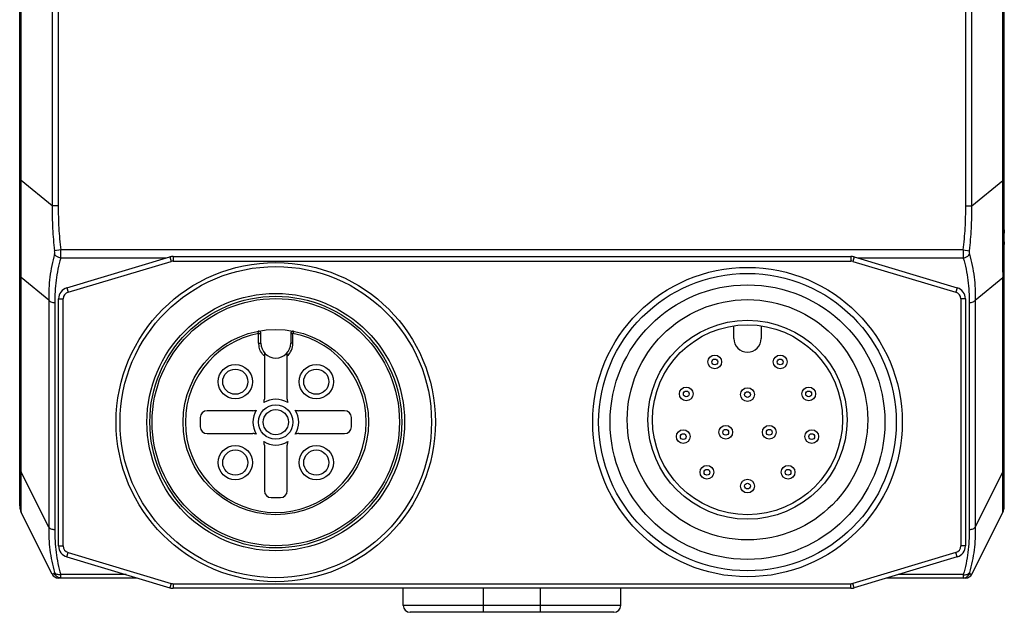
# Model space of a CAD drawing. Header units: millimetres. Extents: x -330 to 72, y 157 to 679.
# Tile 32 of 38: x -132 to -89, y 459 to 485. Entities that reach past the tile are written whole.
import ezdxf

# ---------------------------------------------------------------- set-up
doc = ezdxf.new("R2010")
doc.units = ezdxf.units.MM
doc.header["$LTSCALE"] = 23.1
doc.layers.add('09_ALL_ROUNDS', color=7, linetype='CONTINUOUS')
doc.layers.add('20_ALL_FEATURES', color=7, linetype='CONTINUOUS')

msp = doc.modelspace()

# ---------------------------------------------------------------- linework, layer by layer
at = {"layer": '09_ALL_ROUNDS'}
for p, q in [((-130.57098, 517.69141), (-130.57098, 477.11832)), ((-90.4051, 477.11832), (-90.4051, 517.69141)), ((-131.98806, 464.0102), (-131.98806, 514.70312)), ((-88.98801, 464.01021), (-88.98801, 514.70312)), ((-131.91913, 478.23517), (-131.91912, 509.92289)), ((-130.30265, 509.85724), (-130.30265, 477.11832)), ((-90.67342, 477.11832), (-90.67342, 509.85724)), ((-89.05694, 478.23517), (-89.05695, 509.92289)), ((-131.98806, 478.23517), (-131.91913, 478.23517)), ((-130.57098, 477.11832), (-131.91913, 478.23517)), ((-90.4051, 477.11832), (-89.05694, 478.23517)), ((-89.05694, 478.23517), (-88.98801, 478.23517)), ((-130.30265, 477.11832), (-130.57098, 477.11832)), ((-90.67342, 477.11832), (-90.4051, 477.11832)), ((-130.18912, 475.19572), (-130.46125, 475.15865)), ((-90.78696, 475.19572), (-130.18912, 475.19572)), ((-90.78696, 475.19572), (-90.51483, 475.15865)), ((-125.57918, 474.84217), (-130.19475, 474.84217)), ((-90.78132, 474.84217), (-95.39316, 474.84217)), ((-130.72098, 472.99995), (-131.91913, 473.99253)), ((-131.91913, 465.47675), (-131.91913, 473.99253)), ((-90.2551, 472.99995), (-89.05694, 473.99253)), ((-89.05694, 465.47675), (-89.05694, 473.99253)), ((-130.72098, 472.99995), (-130.72098, 463.08044)), ((-130.45265, 472.88268), (-130.45265, 462.96317)), ((-90.52342, 472.88268), (-90.52342, 462.96317)), ((-90.2551, 472.99995), (-90.2551, 463.08044)), ((-130.72098, 463.08044), (-131.91913, 465.47675)), ((-90.2551, 463.08044), (-89.05694, 465.47675)), ((-131.92341, 463.96364), (-131.92346, 464.18598)), ((-89.05266, 463.9636), (-89.05223, 464.18633)), ((-131.98181, 463.92129), (-131.98102, 463.91576)), ((-131.98102, 463.91576), (-131.97216, 463.86816)), ((-131.91913, 463.71939), (-131.91891, 463.71896)), ((-130.57098, 461.02308), (-131.91913, 463.71939)), ((-90.4051, 461.02308), (-89.05694, 463.71939)), ((-89.05694, 463.71939), (-89.05716, 463.71896)), ((-127.34501, 461.00369), (-130.19475, 461.00369)), ((-90.78132, 461.00369), (-93.62734, 461.00369)), ((-126.85685, 460.85724), (-130.30265, 460.85724)), ((-90.67342, 460.85724), (-94.11549, 460.85724)), ((-111.73804, 459.35724), (-111.73804, 460.40805)), ((-109.23804, 459.35724), (-109.23804, 460.40805)), ((-105.73804, 459.65724), (-115.23804, 459.65724)), ((-106.03829, 459.35724), (-114.93778, 459.35724))]:
    msp.add_line(p, q, dxfattribs=at)
for points in [[(-131.97216, 463.86816), (-131.9597, 463.82104), (-131.94453, 463.77721)], [(-131.94366, 463.7747), (-131.92406, 463.72945), (-131.91924, 463.71959)], [(-89.05683, 463.7196), (-89.03523, 463.76758), (-89.01823, 463.81506), (-89.00498, 463.86347), (-88.99554, 463.91252), (-88.99395, 463.9235)]]:
    msp.add_lwpolyline(points, dxfattribs=at)
for centre, radius, start, end in [((-146.35473, 474.17662), 14.43678, 359.26936, 0.190206), ((-74.59649, 474.17657), 14.46162, 179.80967, 180.729179), ((-131.33659, 464.01065), 0.65129, 180, 206.564546), ((-89.64089, 464.01137), 0.65288, 333.496121, 360), ((-130.30265, 461.15724), 0.3, 206.565051, 270), ((-90.67342, 461.15724), 0.3, 270, 333.434949), ((-114.93804, 459.65724), 0.3, 180, 270), ((-106.03804, 459.65724), 0.3, 270, 360)]:
    msp.add_arc(centre, radius, start, end, dxfattribs=at)
for points, knots in [([(-131.91804, 474.22455), (-131.91832, 474.36277), (-131.92153, 474.65014), (-131.92338, 475.09696), (-131.92345, 475.57384), (-131.92336, 476.2568), (-131.92446, 477.14685), (-131.91575, 477.86865), (-131.91913, 478.23517)], [0, 0, 0, 0, 0.1033931, 0.21496119, 0.33423153, 0.46010164, 0.72582332, 1, 1, 1, 1]), ([(-89.05803, 474.22461), (-89.05775, 474.36283), (-89.05454, 474.65019), (-89.0527, 475.09701), (-89.05262, 475.57388), (-89.05271, 476.25684), (-89.05161, 477.14687), (-89.06032, 477.86865), (-89.05694, 478.23517)], [0, 0, 0, 0, 0.10339305, 0.21496127, 0.33423226, 0.46010255, 0.72582399, 1, 1, 1, 1]), ([(-130.57098, 477.11832), (-130.57118, 476.79095), (-130.56667, 476.13584), (-130.50425, 475.48313), (-130.46125, 475.15865)], [0, 0, 0, 0, 0.50004137, 1, 1, 1, 1]), ([(-130.30265, 477.11832), (-130.30265, 476.79708), (-130.29636, 476.15421), (-130.23247, 475.51398), (-130.18912, 475.19572)], [0, 0, 0, 0, 0.50003287, 1, 1, 1, 1]), ([(-90.78696, 475.19572), (-90.7436, 475.51398), (-90.67971, 476.15421), (-90.67342, 476.79708), (-90.67342, 477.11832)], [0, 0, 0, 0, 0.49996709, 1, 1, 1, 1]), ([(-90.51483, 475.15865), (-90.47182, 475.48313), (-90.40941, 476.13583), (-90.40489, 476.79095), (-90.4051, 477.11832)], [0, 0, 0, 0, 0.49995835, 1, 1, 1, 1]), ([(-130.46699, 475.01366), (-130.46414, 475.02381), (-130.45472, 475.07157), (-130.45625, 475.12097), (-130.46125, 475.15865)], [0, 0, 0, 0, 0.21712488, 1, 1, 1, 1]), ([(-130.19475, 474.84218), (-130.18857, 474.89597), (-130.18297, 475.01401), (-130.18565, 475.132), (-130.18912, 475.19572)], [0, 0, 0, 0, 0.45900125, 1, 1, 1, 1]), ([(-90.78696, 475.19572), (-90.79041, 475.13198), (-90.7931, 475.01399), (-90.78752, 474.89594), (-90.78132, 474.84217)], [0, 0, 0, 0, 0.54115885, 1, 1, 1, 1]), ([(-90.51483, 475.15865), (-90.51658, 475.14538), (-90.52093, 475.09715), (-90.51859, 475.0475), (-90.50908, 475.01367)], [0, 0, 0, 0, 0.27574303, 1, 1, 1, 1]), ([(-130.46699, 475.01366), (-130.51336, 474.84868), (-130.59379, 474.51651), (-130.67837, 474.01241), (-130.71953, 473.50588), (-130.72113, 473.16823), (-130.72098, 472.99995)], [0, 0, 0, 0, 0.25242249, 0.50289503, 0.75213124, 1, 1, 1, 1]), ([(-130.19475, 474.84217), (-130.22391, 474.84638), (-130.32935, 474.87273), (-130.43012, 474.94292), (-130.467, 475.01365)], [0, 0, 0, 0, 0.26972661, 1, 1, 1, 1]), ([(-130.19475, 474.84217), (-130.24103, 474.68195), (-130.32163, 474.35928), (-130.40691, 473.86929), (-130.45015, 473.37611), (-130.45265, 473.047), (-130.45265, 472.88268)], [0, 0, 0, 0, 0.25221975, 0.50250804, 0.75147474, 1, 1, 1, 1]), ([(-90.78132, 474.84217), (-90.75216, 474.84638), (-90.64672, 474.87274), (-90.54595, 474.94292), (-90.50907, 475.01365)], [0, 0, 0, 0, 0.26972766, 1, 1, 1, 1]), ([(-90.78132, 474.84217), (-90.73503, 474.68195), (-90.65445, 474.35928), (-90.56914, 473.86929), (-90.52592, 473.3761), (-90.52343, 473.047), (-90.52342, 472.88268)], [0, 0, 0, 0, 0.25221987, 0.50250941, 0.75147548, 1, 1, 1, 1]), ([(-90.50908, 475.01367), (-90.4627, 474.84869), (-90.38228, 474.51651), (-90.2977, 474.01241), (-90.25655, 473.50587), (-90.25495, 473.16823), (-90.2551, 472.99995)], [0, 0, 0, 0, 0.25242304, 0.50290021, 0.75213356, 1, 1, 1, 1]), ([(-131.98806, 474.19899), (-131.98806, 474.16316), (-131.9756, 474.08927), (-131.94084, 474.02323), (-131.91913, 473.99253)], [0, 0, 0, 0, 0.48792982, 1, 1, 1, 1]), ([(-89.05694, 473.99253), (-89.03523, 474.02323), (-89.00047, 474.08927), (-88.98801, 474.16316), (-88.98801, 474.19899)], [0, 0, 0, 0, 0.51207018, 1, 1, 1, 1]), ([(-130.45265, 472.88268), (-130.50627, 472.88268), (-130.60749, 472.90079), (-130.69406, 472.96188), (-130.72098, 472.99995)], [0, 0, 0, 0, 0.53495409, 1, 1, 1, 1]), ([(-90.2551, 472.99995), (-90.28201, 472.96188), (-90.36858, 472.90079), (-90.4698, 472.88268), (-90.52342, 472.88268)], [0, 0, 0, 0, 0.46504591, 1, 1, 1, 1]), ([(-131.98806, 465.68321), (-131.98806, 465.64738), (-131.9756, 465.57349), (-131.94084, 465.50745), (-131.91913, 465.47675)], [0, 0, 0, 0, 0.48792982, 1, 1, 1, 1]), ([(-131.92144, 464.83009), (-131.92098, 464.88061), (-131.9186, 465.09615), (-131.91702, 465.31173), (-131.91913, 465.47675)], [0, 0, 0, 0, 0.23437563, 1, 1, 1, 1]), ([(-89.05463, 464.83011), (-89.05509, 464.88063), (-89.05747, 465.09616), (-89.05905, 465.31173), (-89.05694, 465.47675)], [0, 0, 0, 0, 0.23437492, 1, 1, 1, 1]), ([(-89.05694, 465.47675), (-89.03523, 465.50745), (-89.00047, 465.57349), (-88.98801, 465.64738), (-88.98801, 465.68321)], [0, 0, 0, 0, 0.51207018, 1, 1, 1, 1]), ([(-131.92346, 464.18598), (-131.92345, 464.2316), (-131.92339, 464.4463), (-131.92298, 464.66101), (-131.92144, 464.83009)], [0, 0, 0, 0, 0.21246744, 1, 1, 1, 1]), ([(-89.05261, 464.18593), (-89.05262, 464.23155), (-89.05268, 464.44628), (-89.05309, 464.66101), (-89.05463, 464.83011)], [0, 0, 0, 0, 0.21246173, 1, 1, 1, 1]), ([(-131.91891, 463.71896), (-131.91779, 463.71686), (-131.92054, 463.74936), (-131.9219, 463.76875), (-131.92359, 463.86391), (-131.92338, 463.92404), (-131.92341, 463.96364)], [0, 0, 0, 0, 0.02918382, 0.19334059, 0.51472911, 1, 1, 1, 1]), ([(-89.05716, 463.71896), (-89.05828, 463.71685), (-89.05552, 463.74936), (-89.05419, 463.76876), (-89.05248, 463.86389), (-89.0527, 463.92401), (-89.05266, 463.9636)], [0, 0, 0, 0, 0.02922954, 0.1933771, 0.51475211, 1, 1, 1, 1]), ([(-130.72098, 463.08044), (-130.72112, 462.91359), (-130.71964, 462.58016), (-130.67835, 462.0806), (-130.59383, 461.58497), (-130.51336, 461.25856), (-130.467, 461.09654)], [0, 0, 0, 0, 0.24934912, 0.49808878, 0.74813503, 1, 1, 1, 1]), ([(-130.45265, 462.96317), (-130.50627, 462.96317), (-130.60749, 462.98128), (-130.69406, 463.04237), (-130.72098, 463.08044)], [0, 0, 0, 0, 0.5349541, 1, 1, 1, 1]), ([(-130.45265, 462.96317), (-130.45265, 462.79885), (-130.45015, 462.46975), (-130.40691, 461.97656), (-130.32163, 461.48658), (-130.24103, 461.1639), (-130.19475, 461.00369)], [0, 0, 0, 0, 0.24852598, 0.49749147, 0.74778098, 1, 1, 1, 1]), ([(-90.52342, 462.96317), (-90.52343, 462.79885), (-90.52592, 462.46975), (-90.56916, 461.97656), (-90.65445, 461.48658), (-90.73504, 461.1639), (-90.78132, 461.00369)], [0, 0, 0, 0, 0.24852595, 0.49749131, 0.74778084, 1, 1, 1, 1]), ([(-90.2551, 463.08044), (-90.28201, 463.04237), (-90.36858, 462.98128), (-90.4698, 462.96317), (-90.52342, 462.96317)], [0, 0, 0, 0, 0.46504591, 1, 1, 1, 1]), ([(-90.2551, 463.08044), (-90.25495, 462.91359), (-90.25643, 462.58016), (-90.29772, 462.0806), (-90.38224, 461.58497), (-90.46271, 461.25856), (-90.50907, 461.09653)], [0, 0, 0, 0, 0.24934928, 0.49808877, 0.74813499, 1, 1, 1, 1]), ([(-130.46125, 461.03653), (-130.47971, 461.03537), (-130.5085, 461.03341), (-130.5485, 461.02946), (-130.56107, 461.02624), (-130.57147, 461.02407), (-130.57098, 461.02308)], [0, 0, 0, 0, 0.50011353, 0.82320034, 0.970144, 1, 1, 1, 1]), ([(-130.19475, 461.00369), (-130.24903, 460.99585), (-130.35212, 460.99868), (-130.44349, 461.05824), (-130.467, 461.09654)], [0, 0, 0, 0, 0.54964467, 1, 1, 1, 1]), ([(-130.46125, 461.03653), (-130.45939, 461.03665), (-130.45589, 461.0432), (-130.45895, 461.06312), (-130.46287, 461.08211), (-130.467, 461.09654)], [0, 0, 0, 0, 0.0892161, 0.27868416, 1, 1, 1, 1]), ([(-130.18912, 460.85724), (-130.24567, 460.85724), (-130.36156, 460.89149), (-130.43856, 460.98444), (-130.46125, 461.03653)], [0, 0, 0, 0, 0.49884586, 1, 1, 1, 1]), ([(-130.18912, 460.85724), (-130.18802, 460.85724), (-130.18586, 460.86124), (-130.18485, 460.87335), (-130.18489, 460.90168), (-130.18861, 460.94679), (-130.19237, 460.98302), (-130.19475, 461.00369)], [0, 0, 0, 0, 0.02231464, 0.07197607, 0.26461863, 0.57792545, 1, 1, 1, 1]), ([(-90.78132, 461.00369), (-90.7837, 460.98301), (-90.78747, 460.94678), (-90.79119, 460.90166), (-90.7912, 460.87335), (-90.79022, 460.86123), (-90.78806, 460.85724), (-90.78696, 460.85724)], [0, 0, 0, 0, 0.42223736, 0.73552833, 0.928073, 0.9776885, 1, 1, 1, 1]), ([(-90.78696, 460.85724), (-90.7304, 460.85724), (-90.61451, 460.89149), (-90.53751, 460.98444), (-90.51483, 461.03653)], [0, 0, 0, 0, 0.49884585, 1, 1, 1, 1]), ([(-90.78132, 461.00369), (-90.72704, 460.99585), (-90.62396, 460.99868), (-90.53258, 461.05824), (-90.50907, 461.09654)], [0, 0, 0, 0, 0.54964463, 1, 1, 1, 1]), ([(-90.50907, 461.09653), (-90.5132, 461.08211), (-90.51712, 461.06312), (-90.52018, 461.04319), (-90.51668, 461.03665), (-90.51483, 461.03653)], [0, 0, 0, 0, 0.72147607, 0.91084754, 1, 1, 1, 1]), ([(-90.51483, 461.03653), (-90.49636, 461.03537), (-90.46757, 461.03341), (-90.42757, 461.02946), (-90.415, 461.02624), (-90.4046, 461.02407), (-90.4051, 461.02308)], [0, 0, 0, 0, 0.50011324, 0.8231991, 0.97014407, 1, 1, 1, 1])]:
    msp.add_open_spline(points, degree=3, knots=knots, dxfattribs=at)
at = {"layer": '20_ALL_FEATURES'}
for p, q in [((-88.98801, 476.07726), (-88.98801, 475.93529)), ((-131.98806, 475.41088), (-131.98806, 475.53659)), ((-88.98801, 475.54993), (-88.98801, 475.42683)), ((-129.92985, 473.53697), (-125.42985, 474.88697)), ((-125.42985, 474.88697), (-125.37238, 474.6954)), ((-125.28617, 474.90805), (-125.28617, 474.70805)), ((-125.28617, 474.90805), (-95.68617, 474.90805)), ((-95.68617, 474.90805), (-95.68617, 474.70805)), ((-95.5425, 474.88697), (-95.59997, 474.6954)), ((-95.5425, 474.88697), (-91.0425, 473.53697)), ((-129.87238, 473.3454), (-125.37238, 474.6954)), ((-125.28617, 474.70805), (-95.68617, 474.70805)), ((-95.59997, 474.6954), (-91.09997, 473.3454)), ((-129.92985, 473.53697), (-129.87238, 473.3454)), ((-91.0425, 473.53697), (-91.09997, 473.3454)), ((-130.28617, 462.25805), (-130.28617, 473.05805)), ((-130.28617, 473.05805), (-130.08617, 473.05805)), ((-130.08617, 462.25805), (-130.08617, 473.05805)), ((-90.68617, 473.05805), (-90.88617, 473.05805)), ((-90.88617, 473.05805), (-90.88617, 462.25805)), ((-90.68617, 473.05805), (-90.68617, 462.25805)), ((-100.80363, 471.32408), (-100.80363, 471.88048)), ((-99.60363, 471.88048), (-99.60363, 471.32408)), ((-121.55363, 471.54807), (-121.57261, 471.64626)), ((-121.55363, 471.54807), (-121.45363, 471.54807)), ((-121.55363, 471.11993), (-121.55363, 471.54807)), ((-121.45363, 471.11993), (-121.45363, 471.54807)), ((-120.15363, 471.54807), (-120.05363, 471.54807)), ((-120.15363, 471.54807), (-120.15363, 471.11993)), ((-120.03464, 471.64626), (-120.05363, 471.54807)), ((-120.05363, 471.11993), (-120.05363, 471.54807)), ((-120.05363, 471.11993), (-120.15363, 471.11993)), ((-121.30363, 470.7046), (-121.30363, 468.66993)), ((-120.30363, 468.66993), (-120.30363, 470.7046)), ((-124.10363, 467.86993), (-124.10363, 467.46993)), ((-121.80363, 468.16993), (-123.80363, 468.16993)), ((-117.80363, 468.16993), (-119.80363, 468.16993)), ((-117.50363, 467.46993), (-117.50363, 467.86993)), ((-123.80363, 467.16993), (-121.80363, 467.16993)), ((-119.80363, 467.16993), (-117.80363, 467.16993)), ((-121.30363, 466.66993), (-121.30363, 464.66993)), ((-120.30363, 464.66993), (-120.30363, 466.66993)), ((-131.98805, 464.76905), (-131.98806, 464.76871)), ((-88.98801, 464.76772), (-88.98801, 464.76847)), ((-88.98801, 464.76699), (-88.98801, 464.76762)), ((-121.00363, 464.36993), (-120.60363, 464.36993)), ((-130.28617, 462.25805), (-130.08617, 462.25805)), ((-90.68617, 462.25805), (-90.88617, 462.25805)), ((-129.92985, 461.77914), (-129.87238, 461.97071)), ((-129.87238, 461.97071), (-125.37238, 460.62071)), ((-91.09997, 461.97071), (-95.59997, 460.62071)), ((-91.0425, 461.77914), (-91.09997, 461.97071)), ((-129.92985, 461.77914), (-125.42985, 460.42914)), ((-91.0425, 461.77914), (-95.5425, 460.42914)), ((-125.37238, 460.62071), (-125.42985, 460.42914)), ((-125.28617, 460.60805), (-95.68617, 460.60805)), ((-125.28617, 460.60805), (-125.28617, 460.40805)), ((-95.68617, 460.40805), (-95.68617, 460.60805)), ((-95.5425, 460.42914), (-95.59997, 460.62071)), ((-95.68617, 460.40805), (-125.28617, 460.40805)), ((-115.23804, 459.65724), (-115.23804, 460.40805)), ((-105.73804, 459.65724), (-105.73804, 460.40805))]:
    msp.add_line(p, q, dxfattribs=at)
for centre, radius in [((-120.80363, 467.66993), 6.97366), ((-120.80363, 467.66993), 6.8), ((-100.20363, 467.66993), 6.75957), ((-100.20363, 467.66993), 6.5), ((-100.20363, 467.66993), 6), ((-120.80363, 467.66993), 5.625), ((-120.80363, 467.66993), 5.5), ((-120.80363, 467.66993), 5.4), ((-100.20363, 467.77408), 5.25), ((-120.80363, 467.66993), 4.05), ((-100.20363, 467.77408), 4.35), ((-100.20363, 467.77408), 4.15), ((-101.63165, 470.29812), 0.3), ((-101.63165, 470.29812), 0.12679), ((-98.7756, 470.29812), 0.3), ((-98.7756, 470.29812), 0.12679), ((-122.57139, 469.4377), 0.75), ((-119.03586, 469.4377), 0.75), ((-122.57139, 469.4377), 0.55), ((-119.03586, 469.4377), 0.55), ((-102.87556, 468.90138), 0.3), ((-100.20363, 468.87408), 0.3), ((-97.5317, 468.90138), 0.3), ((-102.87556, 468.90138), 0.12679), ((-100.20363, 468.87408), 0.12679), ((-97.5317, 468.90138), 0.12679), ((-120.80363, 467.66993), 0.75), ((-120.80363, 467.66993), 0.55), ((-101.15625, 467.22408), 0.3), ((-99.251, 467.22408), 0.3), ((-103.00806, 467.03574), 0.3), ((-103.00806, 467.03574), 0.12679), ((-101.15625, 467.22408), 0.12679), ((-99.251, 467.22408), 0.12679), ((-97.39919, 467.03574), 0.3), ((-97.39919, 467.03574), 0.12679), ((-122.57139, 465.90216), 0.75), ((-119.03586, 465.90216), 0.75), ((-122.57139, 465.90216), 0.55), ((-119.03586, 465.90216), 0.55), ((-101.97405, 465.47722), 0.3), ((-98.4332, 465.47722), 0.3), ((-101.97405, 465.47722), 0.12679), ((-98.4332, 465.47722), 0.12679), ((-100.20363, 464.87408), 0.3), ((-100.20363, 464.87408), 0.12679)]:
    msp.add_circle(centre, radius, dxfattribs=at)
for centre, radius, start, end in [((-125.28617, 474.40805), 0.5, 90, 106.699244), ((-95.68617, 474.40805), 0.5, 73.300756, 90), ((-125.28617, 474.40805), 0.3, 90, 106.699244), ((-95.68617, 474.40805), 0.3, 73.300756, 90), ((-129.78617, 473.05805), 0.5, 106.699244, 180), ((-91.18617, 473.05805), 0.5, 0, 73.300756), ((-129.78617, 473.05805), 0.3, 106.699244, 180), ((-91.18617, 473.05805), 0.3, 0, 73.300756), ((-120.80363, 467.66993), 3.95, 100.945397, 79.054603), ((-121.55363, 471.54807), 0.1, 0, 100.945397), ((-120.05363, 471.54807), 0.1, 79.054603, 180), ((-100.20363, 471.32408), 0.6, 180, 360), ((-120.96446, 471.10299), 0.58941, 178.352828, 193.673911), ((-120.80363, 471.11993), 0.65, 180.000074, 0), ((-120.80363, 471.11993), 0.75, 311.810315, 359.999999), ((-120.7309, 471.16581), 0.8358, 211.868704, 213.515408), ((-120.67764, 471.20145), 0.89988, 213.535111, 216.573203), ((-121.80363, 468.66993), 0.5, 342.885567, 0.000002), ((-120.80363, 467.66993), 1, 58.524055, 121.475945), ((-119.80363, 468.66993), 0.5, 179.999998, 197.114433), ((-123.80363, 467.86993), 0.3, 89.999999, 179.999998), ((-121.80363, 468.66993), 0.5, 270.000003, 287.114433), ((-120.80363, 467.66993), 1, 148.524055, 211.475945), ((-120.80363, 467.66993), 1, 328.524055, 31.475945), ((-119.80363, 468.66993), 0.5, 252.885567, 269.999997), ((-117.80363, 467.86993), 0.3, 0.000002, 90.000001), ((-123.80363, 467.46993), 0.3, 180.000002, 270), ((-117.80363, 467.46993), 0.3, 270, 359.999999), ((-121.80363, 466.66993), 0.5, 72.885567, 89.999999), ((-119.80363, 466.66993), 0.5, 90.000001, 107.114433), ((-121.80363, 466.66993), 0.5, 359.999997, 17.114433), ((-120.80363, 467.66993), 1, 238.524055, 301.475945), ((-119.80363, 466.66993), 0.5, 162.885567, 180.000003), ((-121.00363, 464.66993), 0.3, 180.000001, 269.999999), ((-120.60363, 464.66993), 0.3, 270.000001, 359.999999), ((-129.78617, 462.25805), 0.5, 180, 253.300756), ((-129.78617, 462.25805), 0.3, 180, 253.300756), ((-91.18617, 462.25805), 0.3, 286.699244, 360), ((-91.18617, 462.25805), 0.5, 286.699244, 360), ((-125.28617, 460.90805), 0.3, 253.300756, 270), ((-95.68617, 460.90805), 0.3, 270, 286.699244), ((-125.28617, 460.90805), 0.5, 253.300756, 270), ((-95.68617, 460.90805), 0.5, 270, 286.699244)]:
    msp.add_arc(centre, radius, start, end, dxfattribs=at)
for points, knots in [([(-121.55363, 471.11993), (-121.54582, 471.11986), (-121.5188, 471.11974), (-121.49173, 471.12093), (-121.47253, 471.11981)], [0, 0, 0, 0, 0.28858365, 1, 1, 1, 1]), ([(-121.47253, 471.11981), (-121.46992, 471.12052), (-121.46508, 471.11996), (-121.45891, 471.12014), (-121.45512, 471.11932), (-121.45363, 471.11993)], [0, 0, 0, 0, 0.42895119, 0.74405153, 1, 1, 1, 1]), ([(-121.30363, 470.56091), (-121.3213, 470.57678), (-121.35638, 470.60898), (-121.38619, 470.64618), (-121.40033, 470.66526)], [0, 0, 0, 0, 0.50000282, 1, 1, 1, 1])]:
    msp.add_open_spline(points, degree=3, knots=knots, dxfattribs=at)
for points in [[(-121.53259, 470.94403), (-121.53528, 470.95019), (-121.53682, 470.95695), (-121.53716, 470.96365)], [(-121.44068, 470.72455), (-121.48254, 470.79192), (-121.51351, 470.86704), (-121.53257, 470.94404)]]:
    msp.add_open_spline(points, degree=3, dxfattribs=at)

doc.saveas('drawing.dxf')
